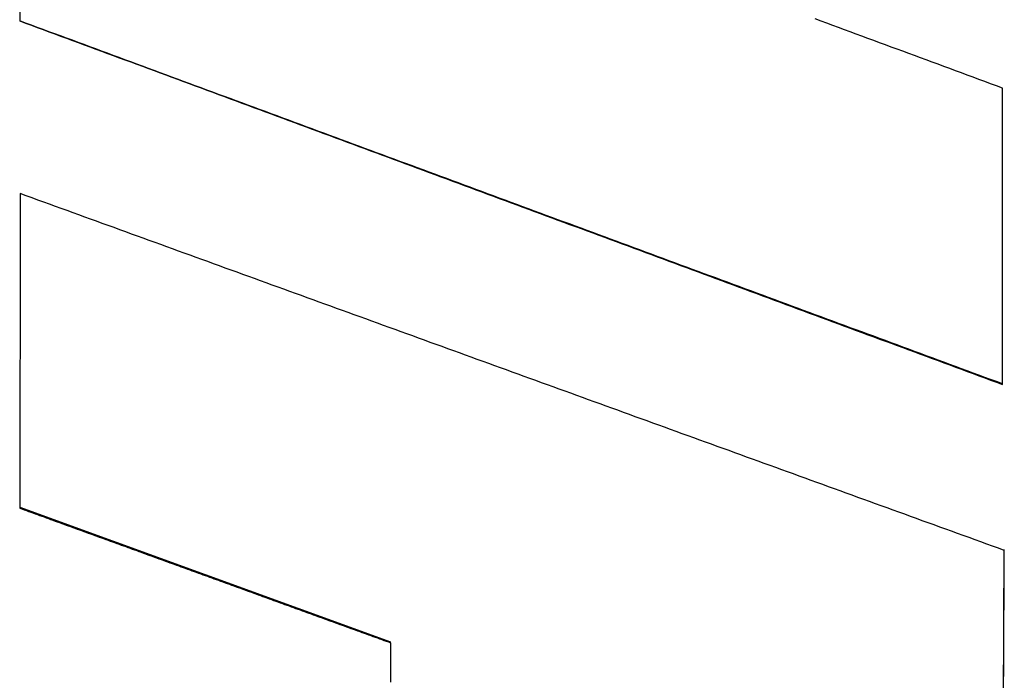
# Model space of a CAD drawing. Extents: x 465 to 776, y -135 to 0.
# Tile 18 of 47: x 542.17 to 545.88, y -80.03 to -77.54. Entities that reach past the tile are written whole.
import ezdxf

# ---------------------------------------------------------------- set-up
doc = ezdxf.new("R2010")
doc.units = 0
doc.header["$LTSCALE"] = 0.03
doc.header["$MEASUREMENT"] = 0
doc.layers.add('5', color=7, linetype='CONTINUOUS')

msp = doc.modelspace()

# ---------------------------------------------------------------- linework, layer by layer
at = {"layer": '5', "color": 7, "linetype": 'Continuous'}
for p, q in [((542.17193, -76.43215), (542.17193, -77.54705)), ((545.86893, -78.91477), (545.86893, -77.8001)), ((542.17236, -79.37653), (543.56729, -79.88285)), ((545.87017, -80.73486), (545.87628, -79.53576)), ((543.56729, -79.88677), (543.56729, -79.88285))]:
    msp.add_line(p, q, dxfattribs=at)
for points in [[(545.86893, -78.91248), (545.84693, -78.90436), (545.82492, -78.89623), (545.80291, -78.88811), (545.78091, -78.87999), (545.7589, -78.87187), (545.7369, -78.86374), (545.71489, -78.85562), (545.69288, -78.8475), (545.67088, -78.83938), (545.64887, -78.83125), (545.62687, -78.82313), (545.60486, -78.81501), (545.58285, -78.80689), (545.56085, -78.79876), (545.53884, -78.79064), (545.51684, -78.78252), (545.49483, -78.77439), (545.47282, -78.76627), (545.45082, -78.75814), (545.42881, -78.75002), (545.40681, -78.7419), (545.3848, -78.73377), (545.36279, -78.72565), (545.34079, -78.71752), (545.31878, -78.7094), (545.29678, -78.70128), (545.27477, -78.69315), (545.25276, -78.68503), (545.23076, -78.6769), (545.20875, -78.66878), (545.18675, -78.66065), (545.16474, -78.65253), (545.14273, -78.6444), (545.12073, -78.63628), (545.09872, -78.62815), (545.07672, -78.62003), (545.05471, -78.6119), (545.0327, -78.60378), (545.0107, -78.59565), (544.98869, -78.58753), (544.96669, -78.5794), (544.94468, -78.57128), (544.92267, -78.56315), (544.90067, -78.55502), (544.87866, -78.5469), (544.85666, -78.53877), (544.83465, -78.53065), (544.81264, -78.52252), (544.79064, -78.51439), (544.76863, -78.50627), (544.74663, -78.49814), (544.72462, -78.49002), (544.70261, -78.48189), (544.68061, -78.47376), (544.6586, -78.46564), (544.6366, -78.45751), (544.61459, -78.44938), (544.59258, -78.44126), (544.57058, -78.43313), (544.54857, -78.425), (544.52657, -78.41688), (544.50456, -78.40875), (544.48256, -78.40062), (544.46055, -78.39249), (544.43854, -78.38437), (544.41654, -78.37624), (544.39453, -78.36811), (544.37253, -78.35999), (544.35052, -78.35186), (544.32851, -78.34373), (544.30651, -78.3356), (544.2845, -78.32747), (544.2625, -78.31935), (544.24049, -78.31122), (544.21848, -78.30309), (544.19648, -78.29496), (544.17447, -78.28684), (544.15247, -78.27871), (544.13046, -78.27058), (544.10845, -78.26245), (544.08645, -78.25432), (544.06444, -78.2462), (544.04244, -78.23807), (544.02043, -78.22994), (543.99842, -78.22181), (543.97642, -78.21368), (543.95441, -78.20555), (543.93241, -78.19743), (543.9104, -78.1893), (543.88839, -78.18117), (543.86639, -78.17304), (543.84438, -78.16491), (543.82238, -78.15678), (543.80037, -78.14865), (543.77836, -78.14052), (543.75636, -78.1324), (543.73435, -78.12427), (543.71235, -78.11614), (543.69034, -78.10801), (543.66833, -78.09988), (543.64633, -78.09175), (543.62432, -78.08362), (543.60232, -78.07549), (543.58031, -78.06736), (543.5583, -78.05923), (543.5363, -78.0511), (543.51429, -78.04298), (543.49229, -78.03485), (543.47028, -78.02672), (543.44827, -78.01859), (543.42627, -78.01046), (543.40426, -78.00233), (543.38226, -77.9942), (543.36025, -77.98607), (543.33824, -77.97794), (543.31624, -77.96981), (543.29423, -77.96168), (543.27223, -77.95355), (543.25022, -77.94542), (543.22821, -77.93729), (543.20621, -77.92916), (543.1842, -77.92103), (543.1622, -77.9129), (543.14019, -77.90477), (543.11818, -77.89664), (543.09618, -77.88851), (543.07417, -77.88038), (543.05217, -77.87225), (543.03016, -77.86412), (543.00815, -77.85599), (542.98615, -77.84786), (542.96414, -77.83973), (542.94214, -77.8316), (542.92013, -77.82347), (542.89812, -77.81534), (542.87612, -77.80721), (542.85411, -77.79908), (542.83211, -77.79095), (542.8101, -77.78282), (542.78809, -77.77469), (542.76609, -77.76656), (542.74408, -77.75843), (542.72208, -77.7503), (542.70007, -77.74217), (542.67806, -77.73404), (542.65606, -77.72591), (542.63405, -77.71778), (542.61205, -77.70965), (542.59004, -77.70152), (542.56804, -77.69339), (542.54603, -77.68526), (542.52402, -77.67713), (542.50202, -77.669), (542.48001, -77.66087), (542.45801, -77.65274), (542.436, -77.64461), (542.41399, -77.63647), (542.39199, -77.62834), (542.36998, -77.62021), (542.34798, -77.61208), (542.32597, -77.60395), (542.30396, -77.59582), (542.28196, -77.58769), (542.25995, -77.57956), (542.23795, -77.57143), (542.21594, -77.5633), (542.19393, -77.55517), (542.17193, -77.54704)], [(542.17193, -77.54705), (542.19393, -77.5552), (542.21594, -77.56334), (542.23795, -77.57149), (542.25995, -77.57963), (542.28196, -77.58777), (542.30396, -77.59592), (542.32597, -77.60406), (542.34798, -77.61221), (542.36998, -77.62035), (542.39199, -77.62849), (542.41399, -77.63664), (542.436, -77.64478), (542.45801, -77.65293), (542.48001, -77.66107), (542.50202, -77.66921), (542.52402, -77.67736), (542.54603, -77.6855), (542.56804, -77.69365), (542.59004, -77.70179), (542.61205, -77.70993), (542.63405, -77.71808), (542.65606, -77.72622), (542.67806, -77.73437), (542.70007, -77.74251), (542.72208, -77.75065), (542.74408, -77.7588), (542.76609, -77.76694), (542.78809, -77.77509), (542.8101, -77.78323), (542.83211, -77.79137), (542.85411, -77.79952), (542.87612, -77.80766), (542.89812, -77.8158), (542.92013, -77.82395), (542.94214, -77.83209), (542.96414, -77.84024), (542.98615, -77.84838), (543.00815, -77.85652), (543.03016, -77.86467), (543.05217, -77.87281), (543.07417, -77.88095), (543.09618, -77.8891), (543.11818, -77.89724), (543.14019, -77.90538), (543.1622, -77.91353), (543.1842, -77.92167), (543.20621, -77.92981), (543.22821, -77.93796), (543.25022, -77.9461), (543.27223, -77.95424), (543.29423, -77.96239), (543.31624, -77.97053), (543.33824, -77.97867), (543.36025, -77.98682), (543.38226, -77.99496), (543.40426, -78.0031), (543.42627, -78.01125), (543.44827, -78.01939), (543.47028, -78.02753), (543.49229, -78.03568), (543.51429, -78.04382), (543.5363, -78.05196), (543.5583, -78.0601), (543.58031, -78.06825), (543.60232, -78.07639), (543.62432, -78.08453), (543.64633, -78.09267), (543.66833, -78.10082), (543.69034, -78.10896), (543.71235, -78.1171), (543.73435, -78.12525), (543.75636, -78.13339), (543.77836, -78.14153), (543.80037, -78.14967), (543.82238, -78.15781), (543.84438, -78.16596), (543.86639, -78.1741), (543.88839, -78.18224), (543.9104, -78.19038), (543.93241, -78.19853), (543.95441, -78.20667), (543.97642, -78.21481), (543.99842, -78.22295), (544.02043, -78.23109), (544.04244, -78.23924), (544.06444, -78.24738), (544.08645, -78.25552), (544.10845, -78.26366), (544.13046, -78.2718), (544.15247, -78.27994), (544.17447, -78.28809), (544.19648, -78.29623), (544.21848, -78.30437), (544.24049, -78.31251), (544.2625, -78.32065), (544.2845, -78.32879), (544.30651, -78.33693), (544.32851, -78.34508), (544.35052, -78.35322), (544.37253, -78.36136), (544.39453, -78.3695), (544.41654, -78.37764), (544.43854, -78.38578), (544.46055, -78.39392), (544.48256, -78.40206), (544.50456, -78.4102), (544.52657, -78.41834), (544.54857, -78.42648), (544.57058, -78.43462), (544.59258, -78.44276), (544.61459, -78.4509), (544.6366, -78.45904), (544.6586, -78.46718), (544.68061, -78.47532), (544.70261, -78.48347), (544.72462, -78.4916), (544.74663, -78.49974), (544.76863, -78.50788), (544.79064, -78.51602), (544.81264, -78.52416), (544.83465, -78.5323), (544.85666, -78.54044), (544.87866, -78.54858), (544.90067, -78.55672), (544.92267, -78.56486), (544.94468, -78.573), (544.96669, -78.58114), (544.98869, -78.58928), (545.0107, -78.59742), (545.0327, -78.60556), (545.05471, -78.6137), (545.07672, -78.62183), (545.09872, -78.62997), (545.12073, -78.63811), (545.14273, -78.64625), (545.16474, -78.65439), (545.18675, -78.66253), (545.20875, -78.67067), (545.23076, -78.6788), (545.25276, -78.68694), (545.27477, -78.69508), (545.29678, -78.70322), (545.31878, -78.71136), (545.34079, -78.71949), (545.36279, -78.72763), (545.3848, -78.73577), (545.40681, -78.74391), (545.42881, -78.75204), (545.45082, -78.76018), (545.47282, -78.76832), (545.49483, -78.77646), (545.51684, -78.78459), (545.53884, -78.79273), (545.56085, -78.80087), (545.58285, -78.809), (545.60486, -78.81714), (545.62687, -78.82528), (545.64887, -78.83341), (545.67088, -78.84155), (545.69288, -78.84969), (545.71489, -78.85782), (545.7369, -78.86596), (545.7589, -78.87409), (545.78091, -78.88223), (545.80291, -78.89037), (545.82492, -78.8985), (545.84693, -78.90664), (545.86893, -78.91477)], [(545.86893, -77.8001), (545.84693, -77.79196), (545.82492, -77.78381), (545.80291, -77.77567), (545.78091, -77.76753), (545.7589, -77.75938), (545.7369, -77.75124), (545.71489, -77.74309), (545.69288, -77.73495), (545.67088, -77.72681), (545.64887, -77.71866), (545.62687, -77.71052), (545.60486, -77.70237), (545.58285, -77.69423), (545.56085, -77.68609), (545.53884, -77.67794), (545.51684, -77.6698), (545.49483, -77.66165), (545.47282, -77.65351), (545.45082, -77.64537), (545.42881, -77.63722), (545.40681, -77.62908), (545.3848, -77.62093), (545.36279, -77.61279), (545.34079, -77.60465), (545.31878, -77.5965), (545.29678, -77.58836), (545.27477, -77.58021), (545.25276, -77.57207), (545.23076, -77.56393), (545.20875, -77.55578), (545.18675, -77.54764), (545.16474, -77.53949)], [(545.87628, -79.53909), (545.85425, -79.53111), (545.83221, -79.52313), (545.81017, -79.51515), (545.78814, -79.50717), (545.7661, -79.49919), (545.74406, -79.49121), (545.72203, -79.48323), (545.69999, -79.47525), (545.67795, -79.46727), (545.65592, -79.45929), (545.63388, -79.45131), (545.61185, -79.44333), (545.58981, -79.43535), (545.56777, -79.42737), (545.54574, -79.41939), (545.5237, -79.41141), (545.50166, -79.40343), (545.47963, -79.39545), (545.45759, -79.38746), (545.43556, -79.37948), (545.41352, -79.3715), (545.39148, -79.36352), (545.36945, -79.35554), (545.34741, -79.34755), (545.32537, -79.33957), (545.30334, -79.33159), (545.2813, -79.32361), (545.25927, -79.31562), (545.23723, -79.30764), (545.21519, -79.29966), (545.19316, -79.29167), (545.17112, -79.28369), (545.14908, -79.27571), (545.12705, -79.26772), (545.10501, -79.25974), (545.08298, -79.25176), (545.06094, -79.24377), (545.0389, -79.23579), (545.01687, -79.2278), (544.99483, -79.21982), (544.97279, -79.21183), (544.95076, -79.20385), (544.92872, -79.19586), (544.90668, -79.18788), (544.88465, -79.1799), (544.86261, -79.17191), (544.84058, -79.16393), (544.81854, -79.15594), (544.7965, -79.14795), (544.77447, -79.13997), (544.75243, -79.13198), (544.73039, -79.124), (544.70836, -79.11601), (544.68632, -79.10803), (544.66429, -79.10004), (544.64225, -79.09205), (544.62021, -79.08407), (544.59818, -79.07608), (544.57614, -79.06809), (544.5541, -79.06011), (544.53207, -79.05212), (544.51003, -79.04413), (544.488, -79.03615), (544.46596, -79.02816), (544.44392, -79.02017), (544.42189, -79.01219), (544.39985, -79.0042), (544.37781, -78.99621), (544.35578, -78.98822), (544.33374, -78.98024), (544.31171, -78.97225), (544.28967, -78.96426), (544.26763, -78.95627), (544.2456, -78.94828), (544.22356, -78.9403), (544.20152, -78.93231), (544.17949, -78.92432), (544.15745, -78.91633), (544.13541, -78.90834), (544.11338, -78.90035), (544.09134, -78.89237), (544.06931, -78.88438), (544.04727, -78.87639), (544.02523, -78.8684), (544.0032, -78.86041), (543.98116, -78.85242), (543.95912, -78.84443), (543.93709, -78.83644), (543.91505, -78.82845), (543.89302, -78.82046), (543.87098, -78.81247), (543.84894, -78.80448), (543.82691, -78.79649), (543.80487, -78.7885), (543.78283, -78.78051), (543.7608, -78.77252), (543.73876, -78.76453), (543.71673, -78.75654), (543.69469, -78.74855), (543.67265, -78.74056), (543.65062, -78.73257), (543.62858, -78.72458), (543.60654, -78.71659), (543.58451, -78.7086), (543.56247, -78.70061), (543.54044, -78.69262), (543.5184, -78.68463), (543.49636, -78.67663), (543.47433, -78.66864), (543.45229, -78.66065), (543.43025, -78.65266), (543.40822, -78.64467), (543.38618, -78.63668), (543.36414, -78.62869), (543.34211, -78.62069), (543.32007, -78.6127), (543.29804, -78.60471), (543.276, -78.59672), (543.25396, -78.58873), (543.23193, -78.58073), (543.20989, -78.57274), (543.18785, -78.56475), (543.16582, -78.55676), (543.14378, -78.54877), (543.12175, -78.54077), (543.09971, -78.53278), (543.07767, -78.52479), (543.05564, -78.51679), (543.0336, -78.5088), (543.01156, -78.50081), (542.98953, -78.49282), (542.96749, -78.48482), (542.94546, -78.47683), (542.92342, -78.46884), (542.90138, -78.46084), (542.87935, -78.45285), (542.85731, -78.44486), (542.83527, -78.43686), (542.81324, -78.42887), (542.7912, -78.42088), (542.76917, -78.41288), (542.74713, -78.40489), (542.72509, -78.3969), (542.70306, -78.3889), (542.68102, -78.38091), (542.65898, -78.37292), (542.63695, -78.36492), (542.61491, -78.35693), (542.59287, -78.34893), (542.57084, -78.34094), (542.5488, -78.33295), (542.52677, -78.32495), (542.50473, -78.31696), (542.48269, -78.30896), (542.46066, -78.30097), (542.43862, -78.29297), (542.41658, -78.28498), (542.39455, -78.27699), (542.37251, -78.26899), (542.35048, -78.261), (542.32844, -78.253), (542.3064, -78.24501), (542.28437, -78.23701), (542.26233, -78.22902), (542.24029, -78.22102), (542.21826, -78.21303), (542.19622, -78.20503), (542.17419, -78.19704)], [(542.17209, -79.38034), (542.18039, -79.38336), (542.1887, -79.38638), (542.197, -79.38939), (542.20531, -79.39241), (542.21361, -79.39543), (542.22192, -79.39844), (542.23022, -79.40146), (542.23853, -79.40447), (542.24683, -79.40749), (542.25514, -79.41051), (542.26344, -79.41352), (542.27174, -79.41654), (542.28005, -79.41955), (542.28835, -79.42257), (542.29666, -79.42558), (542.30496, -79.4286), (542.31327, -79.43162), (542.32157, -79.43463), (542.32988, -79.43765), (542.33818, -79.44066), (542.34649, -79.44368), (542.35479, -79.4467), (542.3631, -79.44971), (542.3714, -79.45273), (542.37971, -79.45574), (542.38801, -79.45876), (542.39632, -79.46177), (542.40462, -79.46479), (542.41293, -79.4678), (542.42123, -79.47082), (542.42953, -79.47384), (542.43784, -79.47685), (542.44614, -79.47987), (542.45445, -79.48288), (542.46275, -79.4859), (542.47106, -79.48891), (542.47936, -79.49193), (542.48767, -79.49494), (542.49597, -79.49796), (542.50428, -79.50097), (542.51258, -79.50399), (542.52089, -79.50701), (542.52919, -79.51002), (542.5375, -79.51304), (542.5458, -79.51605), (542.55411, -79.51907), (542.56241, -79.52208), (542.57072, -79.5251), (542.57902, -79.52811), (542.58733, -79.53113), (542.59563, -79.53414), (542.60393, -79.53716), (542.61224, -79.54017), (542.62054, -79.54319), (542.62885, -79.5462), (542.63715, -79.54922), (542.64546, -79.55223), (542.65376, -79.55525), (542.66207, -79.55826), (542.67037, -79.56128), (542.67868, -79.56429), (542.68698, -79.56731), (542.69529, -79.57032), (542.70359, -79.57334), (542.7119, -79.57635), (542.7202, -79.57937), (542.72851, -79.58238), (542.73681, -79.5854), (542.74512, -79.58841), (542.75342, -79.59143), (542.76172, -79.59444), (542.77003, -79.59746), (542.77833, -79.60047), (542.78664, -79.60348), (542.79494, -79.6065), (542.80325, -79.60951), (542.81155, -79.61253), (542.81986, -79.61554), (542.82816, -79.61856), (542.83647, -79.62157), (542.84477, -79.62459), (542.85308, -79.6276), (542.86138, -79.63062), (542.86969, -79.63363), (542.87799, -79.63664), (542.8863, -79.63966), (542.8946, -79.64267), (542.90291, -79.64569), (542.91121, -79.6487), (542.91952, -79.65172), (542.92782, -79.65473), (542.93612, -79.65774), (542.94443, -79.66076), (542.95273, -79.66377), (542.96104, -79.66679), (542.96934, -79.6698), (542.97765, -79.67282), (542.98595, -79.67583), (542.99426, -79.67884), (543.00256, -79.68186), (543.01087, -79.68487), (543.01917, -79.68789), (543.02748, -79.6909), (543.03578, -79.69391), (543.04409, -79.69693), (543.05239, -79.69994), (543.0607, -79.70296), (543.069, -79.70597), (543.07731, -79.70898), (543.08561, -79.712), (543.09391, -79.71501), (543.10222, -79.71803), (543.11052, -79.72104), (543.11883, -79.72405), (543.12713, -79.72707), (543.13544, -79.73008), (543.14374, -79.73309), (543.15205, -79.73611), (543.16035, -79.73912), (543.16866, -79.74214), (543.17696, -79.74515), (543.18527, -79.74816), (543.19357, -79.75118), (543.20188, -79.75419), (543.21018, -79.7572), (543.21849, -79.76022), (543.22679, -79.76323), (543.2351, -79.76624), (543.2434, -79.76926), (543.25171, -79.77227), (543.26001, -79.77528), (543.26831, -79.7783), (543.27662, -79.78131), (543.28492, -79.78432), (543.29323, -79.78734), (543.30153, -79.79035), (543.30984, -79.79336), (543.31814, -79.79638), (543.32645, -79.79939), (543.33475, -79.8024), (543.34306, -79.80542), (543.35136, -79.80843), (543.35967, -79.81144), (543.36797, -79.81446), (543.37628, -79.81747), (543.38458, -79.82048), (543.39289, -79.8235), (543.40119, -79.82651), (543.4095, -79.82952), (543.4178, -79.83254), (543.42611, -79.83555), (543.43441, -79.83856), (543.44271, -79.84157), (543.45102, -79.84459), (543.45932, -79.8476), (543.46763, -79.85061), (543.47593, -79.85363), (543.48424, -79.85664), (543.49254, -79.85965), (543.50085, -79.86266), (543.50915, -79.86568), (543.51746, -79.86869), (543.52576, -79.8717), (543.53407, -79.87471), (543.54237, -79.87773), (543.55068, -79.88074), (543.55898, -79.88375), (543.56729, -79.88677)]]:
    msp.add_lwpolyline(points, dxfattribs=at)
at = {"layer": '5', "color": 7, "linetype": 'Continuous', "extrusion": (-6.51138e-09, 1.15435e-11, -1), "elevation": 0}
msp.add_lwpolyline([(-542.17419, -78.19704), (-542.17417, -78.20409), (-542.17416, -78.21113), (-542.17415, -78.21818), (-542.17414, -78.22523), (-542.17412, -78.23228), (-542.17411, -78.23933), (-542.1741, -78.24638), (-542.17409, -78.25342), (-542.17407, -78.26047), (-542.17406, -78.26752), (-542.17405, -78.27457), (-542.17404, -78.28162), (-542.17402, -78.28866), (-542.17401, -78.29571), (-542.174, -78.30276), (-542.17399, -78.30981), (-542.17397, -78.31685), (-542.17396, -78.3239), (-542.17395, -78.33095), (-542.17394, -78.338), (-542.17392, -78.34504), (-542.17391, -78.35209), (-542.1739, -78.35914), (-542.17389, -78.36619), (-542.17387, -78.37323), (-542.17386, -78.38028), (-542.17385, -78.38733), (-542.17384, -78.39438), (-542.17382, -78.40142), (-542.17381, -78.40847), (-542.1738, -78.41552), (-542.17379, -78.42256), (-542.17377, -78.42961), (-542.17376, -78.43666), (-542.17375, -78.44371), (-542.17374, -78.45075), (-542.17372, -78.4578), (-542.17371, -78.46485), (-542.1737, -78.47189), (-542.17369, -78.47894), (-542.17367, -78.48599), (-542.17366, -78.49303), (-542.17365, -78.50008), (-542.17364, -78.50713), (-542.17362, -78.51417), (-542.17361, -78.52122), (-542.1736, -78.52826), (-542.17359, -78.53531), (-542.17357, -78.54236), (-542.17356, -78.5494), (-542.17355, -78.55645), (-542.17354, -78.56349), (-542.17352, -78.57054), (-542.17351, -78.57759), (-542.1735, -78.58463), (-542.17349, -78.59168), (-542.17347, -78.59872), (-542.17346, -78.60577), (-542.17345, -78.61282), (-542.17344, -78.61986), (-542.17342, -78.62691), (-542.17341, -78.63395), (-542.1734, -78.641), (-542.17339, -78.64804), (-542.17337, -78.65509), (-542.17336, -78.66213), (-542.17335, -78.66918), (-542.17334, -78.67622), (-542.17332, -78.68327), (-542.17331, -78.69031), (-542.1733, -78.69736), (-542.17329, -78.7044), (-542.17327, -78.71145), (-542.17326, -78.71849), (-542.17325, -78.72554), (-542.17324, -78.73258), (-542.17322, -78.73963), (-542.17321, -78.74667), (-542.1732, -78.75371), (-542.17319, -78.76076), (-542.17317, -78.7678), (-542.17316, -78.77485), (-542.17315, -78.78189), (-542.17314, -78.78893), (-542.17312, -78.79598), (-542.17311, -78.80302), (-542.1731, -78.81007), (-542.17309, -78.81711), (-542.17307, -78.82415), (-542.17306, -78.8312), (-542.17305, -78.83824), (-542.17304, -78.84528), (-542.17302, -78.85233), (-542.17301, -78.85937), (-542.173, -78.86641), (-542.17299, -78.87346), (-542.17297, -78.8805), (-542.17296, -78.88754), (-542.17295, -78.89459), (-542.17294, -78.90163), (-542.17292, -78.90867), (-542.17291, -78.91571), (-542.1729, -78.92276), (-542.17289, -78.9298), (-542.17287, -78.93684), (-542.17286, -78.94388), (-542.17285, -78.95093), (-542.17284, -78.95797), (-542.17282, -78.96501), (-542.17281, -78.97205), (-542.1728, -78.9791), (-542.17279, -78.98614), (-542.17277, -78.99318), (-542.17276, -79.00022), (-542.17275, -79.00726), (-542.17274, -79.0143), (-542.17272, -79.02135), (-542.17271, -79.02839), (-542.1727, -79.03543), (-542.17269, -79.04247), (-542.17267, -79.04951), (-542.17266, -79.05655), (-542.17265, -79.06359), (-542.17264, -79.07063), (-542.17262, -79.07767), (-542.17261, -79.08472), (-542.1726, -79.09176), (-542.17259, -79.0988), (-542.17257, -79.10584), (-542.17256, -79.11288), (-542.17255, -79.11992), (-542.17254, -79.12696), (-542.17252, -79.134), (-542.17251, -79.14104), (-542.1725, -79.14808), (-542.17249, -79.15512), (-542.17247, -79.16216), (-542.17246, -79.1692), (-542.17245, -79.17624), (-542.17244, -79.18328), (-542.17242, -79.19032), (-542.17241, -79.19736), (-542.1724, -79.20439), (-542.17239, -79.21143), (-542.17237, -79.21847), (-542.17236, -79.22551), (-542.17235, -79.23255), (-542.17234, -79.23959), (-542.17232, -79.24663), (-542.17231, -79.25367), (-542.1723, -79.26071), (-542.17229, -79.26774), (-542.17227, -79.27478), (-542.17226, -79.28182), (-542.17225, -79.28886), (-542.17224, -79.2959), (-542.17222, -79.30293), (-542.17221, -79.30997), (-542.1722, -79.31701), (-542.17219, -79.32405), (-542.17217, -79.33108), (-542.17216, -79.33812), (-542.17215, -79.34516), (-542.17214, -79.3522), (-542.17212, -79.35923), (-542.17211, -79.36627), (-542.1721, -79.37331), (-542.17209, -79.38034)], dxfattribs=at)
at = {"layer": '5', "color": 7, "linetype": 'Continuous', "extrusion": (2.01228e-10, -1.02266e-12, -1), "elevation": 0}
msp.add_lwpolyline([(-545.87377, -80.03291), (-545.8738, -80.02575), (-545.87384, -80.0186), (-545.87387, -80.01145), (-545.87391, -80.0043), (-545.87395, -79.99714), (-545.87398, -79.98999), (-545.87402, -79.98284), (-545.87406, -79.97568), (-545.87409, -79.96853), (-545.87413, -79.96138), (-545.87417, -79.95422), (-545.8742, -79.94707), (-545.87424, -79.93992), (-545.87428, -79.93276), (-545.87431, -79.92561), (-545.87435, -79.91845), (-545.87439, -79.9113), (-545.87442, -79.90415), (-545.87446, -79.89699), (-545.87449, -79.88984), (-545.87453, -79.88268), (-545.87457, -79.87553), (-545.8746, -79.86837), (-545.87464, -79.86122), (-545.87468, -79.85406), (-545.87471, -79.8469), (-545.87475, -79.83975), (-545.87479, -79.83259), (-545.87482, -79.82544), (-545.87486, -79.81828), (-545.8749, -79.81112), (-545.87493, -79.80397), (-545.87497, -79.79681), (-545.87501, -79.78965), (-545.87504, -79.7825), (-545.87508, -79.77534), (-545.87511, -79.76818), (-545.87515, -79.76103), (-545.87519, -79.75387), (-545.87522, -79.74671), (-545.87526, -79.73955), (-545.8753, -79.7324), (-545.87533, -79.72524), (-545.87537, -79.71808), (-545.87541, -79.71092), (-545.87544, -79.70376), (-545.87548, -79.69661), (-545.87552, -79.68945), (-545.87555, -79.68229), (-545.87559, -79.67513), (-545.87563, -79.66797), (-545.87566, -79.66081), (-545.8757, -79.65365), (-545.87573, -79.64649), (-545.87577, -79.63933), (-545.87581, -79.63218), (-545.87584, -79.62502), (-545.87588, -79.61786), (-545.87592, -79.6107), (-545.87595, -79.60354), (-545.87599, -79.59638), (-545.87603, -79.58922), (-545.87606, -79.58206), (-545.8761, -79.5749), (-545.87614, -79.56773), (-545.87617, -79.56057), (-545.87621, -79.55341), (-545.87624, -79.54625), (-545.87628, -79.53909)], dxfattribs=at)
at = {"layer": '5', "color": 7, "linetype": 'Continuous', "extrusion": (1.35682e-10, -6.31045e-13, -1), "elevation": 0}
msp.add_lwpolyline([(-543.56729, -79.88677), (-543.56725, -79.89416), (-543.56722, -79.90156), (-543.56718, -79.90895), (-543.56715, -79.91635), (-543.56711, -79.92374), (-543.56708, -79.93114), (-543.56704, -79.93853), (-543.56701, -79.94593), (-543.56698, -79.95332), (-543.56694, -79.96072), (-543.56691, -79.96811), (-543.56687, -79.97551), (-543.56684, -79.9829), (-543.5668, -79.9903), (-543.56677, -79.99769), (-543.56673, -80.00508), (-543.5667, -80.01248), (-543.56667, -80.01987), (-543.56663, -80.02726), (-543.5666, -80.03466)], dxfattribs=at)

doc.saveas('drawing.dxf')
